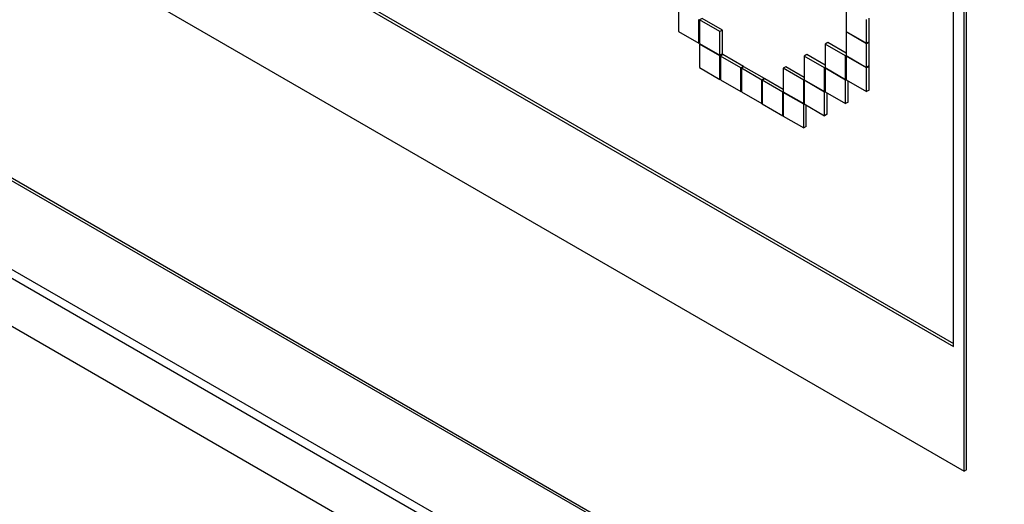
# Model space of a CAD drawing. Header units: millimetres. Extents: x 0 to 4200, y 0 to 2970.
# Tile 66 of 75: x 3128 to 3155, y 2192 to 2205. Entities that reach past the tile are written whole.
import ezdxf

# ---------------------------------------------------------------- set-up
doc = ezdxf.new("R2010")
doc.units = ezdxf.units.MM
doc.header["$LTSCALE"] = 10

msp = doc.modelspace()

# ---------------------------------------------------------------- linework, layer by layer
at = {"color": 7, "linetype": 'Continuous', "lineweight": 25}
for p, q in [((3050.606, 2242.887), (3198.957, 2157.246)), ((3199.077, 2156.923), (3050.655, 2242.605)), ((3198.632, 2155.855), (3050.21, 2241.537)), ((3094.389, 2230.521), (3154.07, 2196.069)), ((3094.46, 2230.562), (3154.07, 2196.15)), ((3093.998, 2227.469), (3154.372, 2192.616)), ((3087.39, 2224.184), (3162.315, 2180.931)), ((3087.319, 2224.143), (3162.244, 2180.89)), ((3154.372, 2192.616), (3154.372, 2221.819)), ((3154.436, 2192.653), (3154.436, 2221.856)), ((3154.07, 2196.069), (3154.07, 2218.932)), ((3146.462, 2205.444), (3146.462, 2204.791)), ((3151.1, 2205.444), (3151.1, 2204.791)), ((3147.027, 2204.464), (3147.027, 2205.117)), ((3147.112, 2205.15), (3147.041, 2205.109)), ((3147.041, 2205.109), (3147.041, 2204.456)), ((3147.607, 2204.783), (3147.041, 2205.109)), ((3147.678, 2204.824), (3147.112, 2205.15)), ((3151.666, 2204.465), (3151.666, 2205.118)), ((3151.737, 2204.505), (3151.737, 2205.159)), ((3147.678, 2204.824), (3147.607, 2204.783)), ((3147.678, 2204.17), (3147.678, 2204.824)), ((3146.462, 2204.791), (3147.027, 2204.464)), ((3147.607, 2204.129), (3147.607, 2204.783)), ((3151.1, 2204.791), (3151.666, 2204.465)), ((3151.114, 2204.783), (3151.1, 2204.775)), ((3151.1, 2204.775), (3151.1, 2204.122)), ((3151.666, 2204.448), (3151.1, 2204.775)), ((3147.041, 2204.472), (3147.027, 2204.464)), ((3147.041, 2204.456), (3147.607, 2204.129)), ((3147.056, 2204.448), (3147.041, 2204.44)), ((3147.041, 2204.44), (3147.041, 2203.786)), ((3147.607, 2204.113), (3147.041, 2204.44)), ((3150.591, 2204.481), (3150.52, 2204.44)), ((3150.52, 2204.44), (3150.52, 2203.787)), ((3151.086, 2204.113), (3150.52, 2204.44)), ((3151.1, 2204.187), (3150.591, 2204.481)), ((3151.737, 2204.505), (3151.666, 2204.465)), ((3151.737, 2204.489), (3151.666, 2204.448)), ((3151.666, 2203.795), (3151.666, 2204.448)), ((3151.737, 2204.489), (3151.723, 2204.497)), ((3151.737, 2203.836), (3151.737, 2204.489)), ((3147.678, 2204.17), (3147.607, 2204.129)), ((3147.678, 2204.154), (3147.607, 2204.113)), ((3147.607, 2203.46), (3147.607, 2204.113)), ((3147.692, 2204.146), (3147.621, 2204.105)), ((3147.621, 2204.105), (3147.621, 2203.452)), ((3148.187, 2203.778), (3147.621, 2204.105)), ((3147.678, 2204.154), (3147.664, 2204.162)), ((3147.678, 2204.138), (3147.678, 2204.154)), ((3148.258, 2203.819), (3147.692, 2204.146)), ((3150.011, 2204.146), (3149.941, 2204.105)), ((3149.941, 2204.105), (3149.941, 2203.452)), ((3150.506, 2203.779), (3149.941, 2204.105)), ((3150.52, 2203.852), (3150.011, 2204.146)), ((3151.1, 2204.122), (3151.086, 2204.113)), ((3151.086, 2203.46), (3151.086, 2204.113)), ((3151.1, 2204.122), (3151.666, 2203.795)), ((3151.114, 2204.113), (3151.1, 2204.105)), ((3151.1, 2204.105), (3151.1, 2203.452)), ((3151.666, 2203.779), (3151.1, 2204.105)), ((3147.041, 2203.786), (3147.607, 2203.46)), ((3148.258, 2203.819), (3148.187, 2203.778)), ((3148.187, 2203.125), (3148.187, 2203.778)), ((3148.272, 2203.811), (3148.201, 2203.77)), ((3148.201, 2203.77), (3148.201, 2203.117)), ((3148.767, 2203.444), (3148.201, 2203.77)), ((3148.258, 2203.803), (3148.258, 2203.819)), ((3148.838, 2203.485), (3148.272, 2203.811)), ((3149.432, 2203.811), (3149.361, 2203.77)), ((3149.361, 2203.77), (3149.361, 2203.117)), ((3149.926, 2203.444), (3149.361, 2203.77)), ((3149.941, 2203.517), (3149.432, 2203.811)), ((3150.52, 2203.787), (3150.506, 2203.779)), ((3150.506, 2203.125), (3150.506, 2203.779)), ((3150.52, 2203.787), (3151.086, 2203.46)), ((3150.535, 2203.779), (3150.52, 2203.77)), ((3150.52, 2203.77), (3150.52, 2203.117)), ((3151.086, 2203.444), (3150.52, 2203.77)), ((3151.737, 2203.836), (3151.666, 2203.795)), ((3151.737, 2203.82), (3151.666, 2203.779)), ((3151.666, 2203.126), (3151.666, 2203.779)), ((3151.737, 2203.82), (3151.723, 2203.828)), ((3151.737, 2203.166), (3151.737, 2203.82)), ((3147.621, 2203.468), (3147.607, 2203.46)), ((3147.621, 2203.452), (3148.187, 2203.125)), ((3148.838, 2203.485), (3148.767, 2203.444)), ((3148.852, 2203.476), (3148.781, 2203.436)), ((3148.838, 2203.468), (3148.838, 2203.485)), ((3149.361, 2203.182), (3148.852, 2203.476)), ((3149.941, 2203.452), (3149.926, 2203.444)), ((3149.941, 2203.452), (3150.506, 2203.125)), ((3151.1, 2203.468), (3151.086, 2203.46)), ((3151.1, 2203.452), (3151.086, 2203.444)), ((3151.1, 2203.452), (3151.666, 2203.126)), ((3148.767, 2202.79), (3148.767, 2203.444)), ((3148.781, 2203.436), (3148.781, 2202.782)), ((3149.347, 2203.109), (3148.781, 2203.436)), ((3149.926, 2202.791), (3149.926, 2203.444)), ((3149.955, 2203.444), (3149.941, 2203.436)), ((3149.941, 2203.436), (3149.941, 2202.782)), ((3150.506, 2203.109), (3149.941, 2203.436)), ((3151.086, 2202.791), (3151.086, 2203.444)), ((3151.157, 2202.832), (3151.157, 2203.419)), ((3148.201, 2203.133), (3148.187, 2203.125)), ((3148.201, 2203.117), (3148.767, 2202.79)), ((3149.361, 2203.117), (3149.347, 2203.109)), ((3149.347, 2202.456), (3149.347, 2203.109)), ((3149.361, 2203.117), (3149.926, 2202.791)), ((3149.375, 2203.109), (3149.361, 2203.101)), ((3149.361, 2203.101), (3149.361, 2202.448)), ((3149.926, 2202.774), (3149.361, 2203.101)), ((3150.52, 2203.134), (3150.506, 2203.125)), ((3150.52, 2203.117), (3150.506, 2203.109)), ((3150.506, 2202.456), (3150.506, 2203.109)), ((3150.52, 2203.117), (3151.086, 2202.791)), ((3150.577, 2202.497), (3150.577, 2203.085)), ((3151.737, 2203.166), (3151.666, 2203.126)), ((3148.781, 2202.799), (3148.767, 2202.79)), ((3148.781, 2202.782), (3149.347, 2202.456)), ((3149.941, 2202.799), (3149.926, 2202.791)), ((3149.941, 2202.782), (3149.926, 2202.774)), ((3149.926, 2202.121), (3149.926, 2202.774)), ((3149.941, 2202.782), (3150.506, 2202.456)), ((3149.997, 2202.162), (3149.997, 2202.75)), ((3151.157, 2202.832), (3151.086, 2202.791)), ((3149.361, 2202.464), (3149.347, 2202.456)), ((3149.361, 2202.448), (3149.926, 2202.121)), ((3150.577, 2202.497), (3150.506, 2202.456)), ((3149.997, 2202.162), (3149.926, 2202.121)), ((3154.436, 2192.653), (3154.372, 2192.616))]:
    msp.add_line(p, q, dxfattribs=at)

doc.saveas('drawing.dxf')
